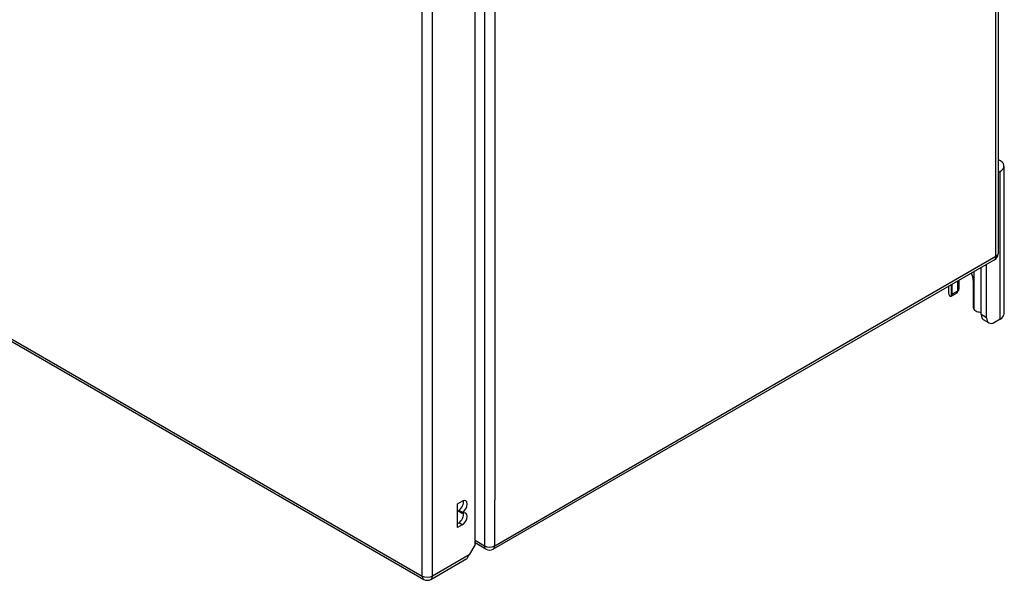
# Model space of a CAD drawing. Header units: inches. Extents: x 584 to 685, y 231 to 315.
# Tile 99 of 133: x 671 to 685, y 231 to 239. Entities that reach past the tile are written whole.
import ezdxf

# ---------------------------------------------------------------- set-up
doc = ezdxf.new("R2010")
doc.units = ezdxf.units.IN
doc.header["$MEASUREMENT"] = 0
doc.layers.add('Visible Edges(ANSI)', color=7, linetype='Continuous', lineweight=25)
doc.layers.add('Visible Tangent Edges(ANSI)', color=7, linetype='Continuous', lineweight=25)

msp = doc.modelspace()

# ---------------------------------------------------------------- linework, layer by layer
at = {"layer": 'Visible Edges(ANSI)'}
for p, q in [((684.885, 260.134), (684.885, 235.801)), ((630.554, 258.081), (676.944, 231.298)), ((677.654, 231.78), (677.654, 255.951)), ((684.967, 234.972), (684.967, 237.013)), ((684.912, 236.937), (684.885, 236.921)), ((684.835, 235.715), (677.904, 231.714)), ((684.726, 234.916), (684.726, 235.652)), ((684.652, 234.959), (684.652, 235.61)), ((684.252, 235.241), (684.252, 235.379)), ((684.326, 235.422), (684.326, 235.284)), ((684.348, 235.329), (684.348, 235.434)), ((684.539, 235.433), (684.539, 235.076)), ((684.199, 235.348), (684.199, 235.254)), ((684.313, 235.256), (684.239, 235.213)), ((684.759, 234.845), (684.684, 234.887)), ((684.912, 234.896), (684.837, 234.852)), ((677.41, 232.341), (677.477, 232.379)), ((677.41, 232.014), (677.41, 232.341)), ((677.429, 232.236), (677.429, 232.252)), ((677.477, 232.224), (677.429, 232.252)), ((677.477, 232.208), (677.429, 232.236)), ((677.477, 232.224), (677.477, 232.208)), ((677.41, 232.07), (677.429, 232.081)), ((677.477, 232.053), (677.41, 232.014)), ((677.654, 231.78), (677.571, 231.637)), ((677.805, 231.714), (677.654, 231.801)), ((677.043, 231.298), (677.539, 231.585))]:
    msp.add_line(p, q, dxfattribs=at)
at = {"layer": 'Visible Edges(ANSI)', "flags": 128}
for points in [[(684.334, 235.289), (684.334, 235.289), (684.334, 235.288), (684.334, 235.288), (684.333, 235.287), (684.333, 235.287), (684.333, 235.286), (684.332, 235.286), (684.332, 235.286), (684.332, 235.285), (684.331, 235.285), (684.331, 235.284), (684.331, 235.284), (684.33, 235.283), (684.33, 235.283), (684.329, 235.283), (684.329, 235.282), (684.329, 235.282), (684.328, 235.281), (684.328, 235.281), (684.328, 235.281), (684.327, 235.28), (684.327, 235.28), (684.326, 235.279), (684.326, 235.279)], [(684.239, 235.213), (684.238, 235.213), (684.237, 235.212), (684.236, 235.212), (684.235, 235.211), (684.234, 235.211), (684.233, 235.211), (684.232, 235.211), (684.231, 235.211), (684.229, 235.211), (684.228, 235.211), (684.227, 235.211), (684.226, 235.211), (684.225, 235.211), (684.224, 235.212), (684.222, 235.212), (684.221, 235.213), (684.22, 235.213), (684.219, 235.214), (684.218, 235.215), (684.217, 235.215), (684.216, 235.216), (684.215, 235.217), (684.214, 235.218), (684.213, 235.219)], [(684.588, 235.003), (684.586, 235.003), (684.585, 235.004), (684.583, 235.005), (684.581, 235.005), (684.579, 235.006), (684.578, 235.007), (684.576, 235.008), (684.574, 235.009), (684.572, 235.01), (684.571, 235.011), (684.569, 235.012), (684.568, 235.014), (684.566, 235.015), (684.565, 235.016), (684.563, 235.018), (684.562, 235.019), (684.56, 235.021), (684.559, 235.022), (684.558, 235.024), (684.556, 235.026), (684.555, 235.027), (684.554, 235.029), (684.553, 235.031), (684.552, 235.032)]]:
    msp.add_lwpolyline(points, dxfattribs=at)
at = {"layer": 'Visible Edges(ANSI)'}
for centre, start, end in [((684.786, 235.801), 300, 0), ((677.855, 231.8), 240, 300), ((676.994, 231.384), 240, 300)]:
    msp.add_arc(centre, 0.099, start, end, dxfattribs=at)
for centre, major_axis, start_param, end_param in [((684.779, 237.013), (0.188, 0), 5.497787, 7.25497), ((684.396, 235.516), (0.102, -0.176), 0.785398, 1.335218), ((684.335, 235.254), (-0.136, 0), 0, 0.457575), ((684.208, 235.267), (0.031, -0.0537), 6.282025, 7.068583), ((684.282, 235.31), (0.031, -0.0537), 0, 0.785398), ((684.161, 235.329), (0.187, 0), 5.900503, 6.283185), ((684.583, 235.05), (-0.031, 0.0537), 0.785398, 1.571956), ((684.648, 235.073), (0.136, 0), 4.254814, 4.739895), ((684.779, 234.972), (0.188, 0), 5.497787, 6.283185), ((684.762, 235.022), (-0.078, -0.135), 5.497787, 6.283185), ((684.837, 234.98), (-0.078, -0.135), 5.497787, 7.068583), ((677.429, 232.33), (0.0475, 0.0823), 3.926991, 5.752483), ((677.477, 232.302), (0.0475, 0.0823), 3.926991, 7.068583), ((677.429, 232.158), (0.0475, 0.0823), 3.926991, 5.752483), ((677.477, 232.13), (0.0475, 0.0823), 3.926991, 7.068583), ((677.489, 231.67), (0.0495, -0.0857), 0, 0.612826), ((677.501, 231.677), (-0.07, -0.121), 1.398224, 1.570796)]:
    msp.add_ellipse(centre, major_axis=major_axis, ratio=0.57735, start_param=start_param, end_param=end_param, dxfattribs=at)
at = {"layer": 'Visible Tangent Edges(ANSI)'}
for p, q in [((684.856, 235.761), (684.856, 260.094)), ((630.534, 258.127), (676.924, 231.344)), ((677.785, 256.092), (677.785, 231.759)), ((676.924, 231.344), (676.924, 255.61)), ((677.064, 231.344), (677.064, 255.61)), ((677.925, 255.46), (677.925, 232.392)), ((684.912, 234.896), (684.912, 236.937)), ((684.856, 235.761), (677.925, 231.759)), ((684.552, 235.552), (684.552, 235.032)), ((684.239, 235.213), (684.239, 235.371)), ((684.326, 235.284), (684.252, 235.241)), ((684.726, 234.916), (684.652, 234.959)), ((677.925, 231.759), (677.925, 232.392)), ((677.477, 232.053), (677.429, 232.081)), ((677.785, 231.759), (677.654, 231.835)), ((677.571, 231.637), (677.064, 231.344))]:
    msp.add_line(p, q, dxfattribs=at)
for centre, major_axis, start_param, end_param in [((684.786, 235.801), (0.099, 0), 5.497787, 6.283185), ((684.786, 235.801), (0.0495, -0.0857), 0, 0.785398), ((677.855, 231.8), (-0.0495, -0.0857), 5.497787, 6.283185), ((677.855, 231.8), (0.099, 0), 3.926991, 5.497787), ((677.855, 231.8), (0.0495, -0.0857), 0, 0.785398), ((676.994, 231.384), (-0.0495, -0.0857), 5.497787, 6.283185), ((676.994, 231.384), (0.099, 0), 3.926991, 5.497787), ((676.994, 231.384), (0.0495, -0.0857), 0, 0.785398)]:
    msp.add_ellipse(centre, major_axis=major_axis, ratio=0.57735, start_param=start_param, end_param=end_param, dxfattribs=at)

doc.saveas('drawing.dxf')
